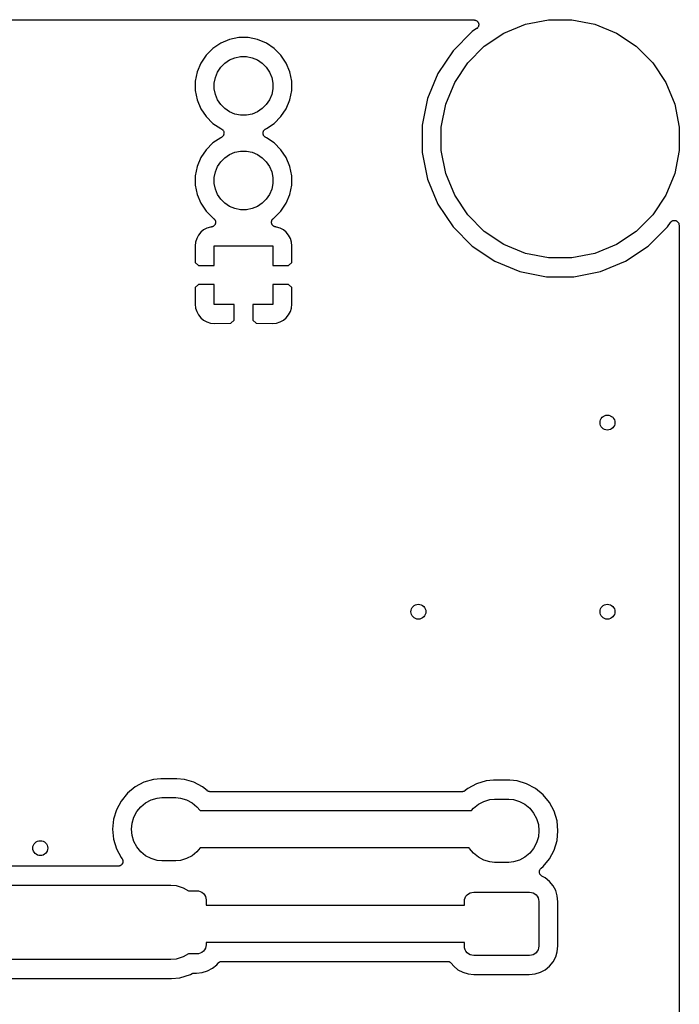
# Model space of a CAD drawing. Extents: x 0.02 to 3.88, y 0.02 to 3.88.
# Tile 21 of 21: x 3.18 to 3.88, y 2.83 to 3.88. Entities that reach past the tile are written whole.
import ezdxf

# ---------------------------------------------------------------- set-up
doc = ezdxf.new("R2010")
doc.units = 0
doc.header["$MEASUREMENT"] = 0
doc.layers.add('BLACK', color=7, linetype='CONTINUOUS')

msp = doc.modelspace()

# ---------------------------------------------------------------- linework, layer by layer
at = {"layer": 'BLACK', "linetype": 'CONTINUOUS'}
for p, q in [((0.238808, 3.87567), (3.65883, 3.87567)), ((3.65883, 3.87567), (3.65889, 3.87567)), ((3.65889, 3.87567), (3.65889, 3.87567)), ((3.65889, 3.87567), (3.65889, 3.87567)), ((3.65889, 3.87567), (3.6589, 3.87567)), ((3.6589, 3.87567), (3.65938, 3.87561)), ((3.65938, 3.87561), (3.65986, 3.87556)), ((3.65986, 3.87556), (3.65986, 3.87556)), ((3.65986, 3.87556), (3.65987, 3.87556)), ((3.65987, 3.87556), (3.66033, 3.87541)), ((3.66033, 3.87541), (3.66079, 3.87527)), ((3.66079, 3.87527), (3.66079, 3.87527)), ((3.66079, 3.87527), (3.6608, 3.87526)), ((3.6608, 3.87526), (3.66122, 3.87503)), ((3.66122, 3.87503), (3.66164, 3.8748)), ((3.66164, 3.8748), (3.66165, 3.8748)), ((3.66165, 3.8748), (3.66165, 3.87479)), ((3.66165, 3.87479), (3.66202, 3.87448)), ((3.66202, 3.87448), (3.66239, 3.87418)), ((3.66239, 3.87418), (3.6624, 3.87417)), ((3.6624, 3.87417), (3.6624, 3.87417)), ((3.6624, 3.87417), (3.66271, 3.87379)), ((3.66271, 3.87379), (3.66301, 3.87342)), ((3.66301, 3.87342), (3.66301, 3.87341)), ((3.66301, 3.87341), (3.66301, 3.87341)), ((3.66301, 3.87341), (3.66323, 3.87299)), ((3.66323, 3.87299), (3.66346, 3.87255)), ((3.71325, 3.87114), (3.73759, 3.87598)), ((3.73759, 3.87598), (3.76241, 3.87598)), ((3.76241, 3.87598), (3.78675, 3.87114)), ((3.65694, 3.86339), (3.63661, 3.84306)), ((3.66161, 3.86651), (3.65694, 3.86339)), ((3.66197, 3.86681), (3.66161, 3.86651)), ((3.66235, 3.86712), (3.66197, 3.86681)), ((3.66236, 3.86713), (3.66235, 3.86712)), ((3.66266, 3.8675), (3.66236, 3.86713)), ((3.66236, 3.86713), (3.66236, 3.86713)), ((3.66298, 3.86787), (3.66266, 3.8675)), ((3.66321, 3.86831), (3.66298, 3.86788)), ((3.66298, 3.86788), (3.66298, 3.86788)), ((3.66298, 3.86788), (3.66298, 3.86787)), ((3.66344, 3.86873), (3.66321, 3.86831)), ((3.66359, 3.86921), (3.66344, 3.86874)), ((3.66344, 3.86874), (3.66344, 3.86874)), ((3.66344, 3.86874), (3.66344, 3.86873)), ((3.66346, 3.87255), (3.66346, 3.87255)), ((3.66346, 3.87255), (3.66347, 3.87254)), ((3.66347, 3.87254), (3.6636, 3.87209)), ((3.66373, 3.86966), (3.66359, 3.86921)), ((3.6636, 3.87209), (3.66374, 3.87162)), ((3.66378, 3.87016), (3.66373, 3.86968)), ((3.66373, 3.86968), (3.66373, 3.86967)), ((3.66373, 3.86967), (3.66373, 3.86966)), ((3.66374, 3.87162), (3.66374, 3.87161)), ((3.66374, 3.87161), (3.66374, 3.87161)), ((3.66374, 3.87161), (3.66378, 3.87114)), ((3.66378, 3.87114), (3.66383, 3.87065)), ((3.66383, 3.87063), (3.66378, 3.87016)), ((3.66383, 3.87065), (3.66383, 3.87064)), ((3.66383, 3.87064), (3.66383, 3.87063)), ((3.69032, 3.86165), (3.71325, 3.87114)), ((3.78675, 3.87114), (3.80968, 3.86165)), ((3.40012, 3.85503), (3.39084, 3.85119)), ((3.40998, 3.85699), (3.40012, 3.85503)), ((3.42002, 3.85699), (3.40998, 3.85699)), ((3.42988, 3.85503), (3.42002, 3.85699)), ((3.43916, 3.85119), (3.42988, 3.85503)), ((3.66969, 3.84786), (3.69032, 3.86165)), ((3.80968, 3.86165), (3.83031, 3.84786)), ((3.38249, 3.84561), (3.37538, 3.8385)), ((3.39084, 3.85119), (3.38249, 3.84561)), ((3.44751, 3.84561), (3.43916, 3.85119)), ((3.45462, 3.8385), (3.44751, 3.84561)), ((3.63661, 3.84306), (3.62063, 3.81915)), ((3.65214, 3.83031), (3.66969, 3.84786)), ((3.83031, 3.84786), (3.84786, 3.83031)), ((3.37538, 3.8385), (3.3698, 3.83015)), ((3.39524, 3.83007), (3.40031, 3.83346)), ((3.40031, 3.83346), (3.40596, 3.8358)), ((3.40596, 3.8358), (3.41195, 3.83699)), ((3.41195, 3.83699), (3.41805, 3.83699)), ((3.41805, 3.83699), (3.42404, 3.8358)), ((3.42404, 3.8358), (3.42969, 3.83346)), ((3.42969, 3.83346), (3.43476, 3.83007)), ((3.4602, 3.83015), (3.45462, 3.8385)), ((3.36596, 3.82087), (3.364, 3.81101)), ((3.3698, 3.83015), (3.36596, 3.82087)), ((3.38752, 3.82067), (3.39092, 3.82575)), ((3.39092, 3.82575), (3.39524, 3.83007)), ((3.43476, 3.83007), (3.43908, 3.82575)), ((3.43908, 3.82575), (3.44248, 3.82067)), ((3.46404, 3.82087), (3.4602, 3.83015)), ((3.466, 3.81101), (3.46404, 3.82087)), ((3.63835, 3.80968), (3.65214, 3.83031)), ((3.84786, 3.83031), (3.86165, 3.80968)), ((3.364, 3.81101), (3.364, 3.80096)), ((3.384, 3.80904), (3.38519, 3.81503)), ((3.38519, 3.81503), (3.38752, 3.82067)), ((3.44248, 3.82067), (3.44481, 3.81503)), ((3.44481, 3.81503), (3.446, 3.80904)), ((3.466, 3.80096), (3.466, 3.81101)), ((3.62063, 3.81915), (3.60963, 3.79258)), ((3.364, 3.80096), (3.36596, 3.79111)), ((3.384, 3.80293), (3.384, 3.80904)), ((3.38519, 3.79694), (3.384, 3.80293)), ((3.446, 3.80293), (3.44481, 3.79694)), ((3.446, 3.80904), (3.446, 3.80293)), ((3.46404, 3.79111), (3.466, 3.80096)), ((3.62886, 3.78675), (3.63835, 3.80968)), ((3.86165, 3.80968), (3.87114, 3.78675)), ((3.36596, 3.79111), (3.3698, 3.78183)), ((3.38752, 3.7913), (3.38519, 3.79694)), ((3.39092, 3.78622), (3.38752, 3.7913)), ((3.44248, 3.7913), (3.43908, 3.78622)), ((3.44481, 3.79694), (3.44248, 3.7913)), ((3.4602, 3.78183), (3.46404, 3.79111)), ((3.60963, 3.79258), (3.60402, 3.76438)), ((3.3698, 3.78183), (3.37538, 3.77348)), ((3.39524, 3.78191), (3.39092, 3.78622)), ((3.40031, 3.77851), (3.39524, 3.78191)), ((3.43476, 3.78191), (3.42969, 3.77851)), ((3.43908, 3.78622), (3.43476, 3.78191)), ((3.45462, 3.77348), (3.4602, 3.78183)), ((3.62402, 3.76241), (3.62886, 3.78675)), ((3.87114, 3.78675), (3.87598, 3.76241)), ((3.37538, 3.77348), (3.38249, 3.76637)), ((3.40596, 3.77618), (3.40031, 3.77851)), ((3.41195, 3.77498), (3.40596, 3.77618)), ((3.41805, 3.77498), (3.41195, 3.77498)), ((3.42404, 3.77618), (3.41805, 3.77498)), ((3.42969, 3.77851), (3.42404, 3.77618)), ((3.44751, 3.76637), (3.45462, 3.77348)), ((3.38249, 3.76637), (3.39084, 3.76079)), ((3.39084, 3.76079), (3.39128, 3.76061)), ((3.39128, 3.76061), (3.39133, 3.76059)), ((3.39133, 3.76059), (3.39133, 3.76059)), ((3.39133, 3.76059), (3.39133, 3.76059)), ((3.39133, 3.76059), (3.39134, 3.76058)), ((3.39134, 3.76058), (3.39177, 3.76035)), ((3.39177, 3.76035), (3.39218, 3.76012)), ((3.39218, 3.76012), (3.39219, 3.76011)), ((3.39219, 3.76011), (3.3922, 3.76011)), ((3.3922, 3.76011), (3.39257, 3.7598)), ((3.39257, 3.7598), (3.39293, 3.75949)), ((3.39293, 3.75949), (3.39294, 3.75949)), ((3.39294, 3.75949), (3.39294, 3.75948)), ((3.39294, 3.75948), (3.39324, 3.75911)), ((3.39324, 3.75911), (3.39354, 3.75873)), ((3.39354, 3.75873), (3.39355, 3.75873)), ((3.39355, 3.75873), (3.39355, 3.75872)), ((3.39355, 3.75872), (3.39377, 3.7583)), ((3.43603, 3.75793), (3.43626, 3.75836)), ((3.43626, 3.75836), (3.43648, 3.75878)), ((3.43648, 3.75878), (3.43649, 3.75878)), ((3.43649, 3.75879), (3.4368, 3.75916)), ((3.43649, 3.75878), (3.43649, 3.75879)), ((3.4368, 3.75916), (3.43711, 3.75953)), ((3.43711, 3.75953), (3.43711, 3.75954)), ((3.43711, 3.75954), (3.43712, 3.75954)), ((3.43712, 3.75954), (3.4375, 3.75985)), ((3.4375, 3.75985), (3.43786, 3.76015)), ((3.43786, 3.76015), (3.43787, 3.76015)), ((3.43787, 3.76016), (3.43831, 3.76039)), ((3.43787, 3.76015), (3.43787, 3.76016)), ((3.43831, 3.76039), (3.43872, 3.76061)), ((3.43872, 3.76061), (3.43916, 3.76079)), ((3.43916, 3.76079), (3.44751, 3.76637)), ((3.60402, 3.76438), (3.60402, 3.73562)), ((3.62402, 3.73759), (3.62402, 3.76241)), ((3.87598, 3.76241), (3.87598, 3.73759)), ((3.39084, 3.75119), (3.38249, 3.74561)), ((3.39128, 3.75137), (3.39084, 3.75119)), ((3.3917, 3.75159), (3.39128, 3.75137)), ((3.39213, 3.75182), (3.3917, 3.75159)), ((3.39214, 3.75183), (3.39213, 3.75182)), ((3.39213, 3.75182), (3.39213, 3.75182)), ((3.39251, 3.75213), (3.39214, 3.75183)), ((3.39288, 3.75243), (3.39251, 3.75213)), ((3.39289, 3.75244), (3.39288, 3.75243)), ((3.3932, 3.75281), (3.39289, 3.75245)), ((3.39289, 3.75245), (3.39289, 3.75244)), ((3.39351, 3.75318), (3.3932, 3.75281)), ((3.39352, 3.7532), (3.39351, 3.75319)), ((3.39351, 3.75319), (3.39351, 3.75318)), ((3.39374, 3.75362), (3.39352, 3.7532)), ((3.39397, 3.75404), (3.39374, 3.75362)), ((3.39377, 3.7583), (3.394, 3.75787)), ((3.39398, 3.75406), (3.39397, 3.75405)), ((3.39397, 3.75405), (3.39397, 3.75404)), ((3.39412, 3.75452), (3.39398, 3.75406)), ((3.394, 3.75787), (3.394, 3.75786)), ((3.394, 3.75786), (3.394, 3.75785)), ((3.394, 3.75785), (3.39414, 3.7574)), ((3.39426, 3.75497), (3.39412, 3.75452)), ((3.39414, 3.7574), (3.39428, 3.75693)), ((3.39431, 3.75547), (3.39426, 3.75499)), ((3.39426, 3.75499), (3.39426, 3.75498)), ((3.39426, 3.75498), (3.39426, 3.75497)), ((3.39428, 3.75693), (3.39428, 3.75693)), ((3.39428, 3.75693), (3.39428, 3.75692)), ((3.39428, 3.75692), (3.39432, 3.75644)), ((3.39437, 3.75594), (3.39431, 3.75547)), ((3.39432, 3.75644), (3.39437, 3.75596)), ((3.39437, 3.75596), (3.39436, 3.75595)), ((3.39436, 3.75595), (3.39437, 3.75594)), ((3.43563, 3.75603), (3.43569, 3.75651)), ((3.43564, 3.75602), (3.43563, 3.75603)), ((3.43563, 3.75601), (3.43564, 3.75602)), ((3.43568, 3.75554), (3.43563, 3.75601)), ((3.43572, 3.75506), (3.43568, 3.75554)), ((3.43569, 3.75651), (3.43573, 3.75698)), ((3.43572, 3.75505), (3.43572, 3.75506)), ((3.43572, 3.75504), (3.43572, 3.75505)), ((3.43586, 3.75458), (3.43572, 3.75504)), ((3.43573, 3.75698), (3.43574, 3.75699)), ((3.43574, 3.757), (3.43588, 3.75746)), ((3.43574, 3.75699), (3.43574, 3.757)), ((3.436, 3.75412), (3.43586, 3.75458)), ((3.43588, 3.75746), (3.43602, 3.75792)), ((3.436, 3.75411), (3.436, 3.75412)), ((3.436, 3.75412), (3.436, 3.75412)), ((3.43622, 3.75369), (3.436, 3.75411)), ((3.43602, 3.75792), (3.43603, 3.75793)), ((3.43603, 3.75793), (3.43603, 3.75793)), ((3.43645, 3.75326), (3.43622, 3.75369)), ((3.43645, 3.75325), (3.43645, 3.75326)), ((3.43646, 3.75324), (3.43645, 3.75325)), ((3.43675, 3.75288), (3.43646, 3.75324)), ((3.43706, 3.7525), (3.43675, 3.75288)), ((3.43706, 3.75249), (3.43706, 3.7525)), ((3.43707, 3.75248), (3.43706, 3.75249)), ((3.43743, 3.75218), (3.43707, 3.75248)), ((3.4378, 3.75187), (3.43743, 3.75218)), ((3.43781, 3.75186), (3.4378, 3.75187)), ((3.43782, 3.75186), (3.43781, 3.75186)), ((3.43823, 3.75163), (3.43782, 3.75186)), ((3.43866, 3.7514), (3.43823, 3.75163)), ((3.43867, 3.75139), (3.43866, 3.7514)), ((3.43872, 3.75137), (3.43867, 3.75139)), ((3.43867, 3.75139), (3.43867, 3.75139)), ((3.43867, 3.75139), (3.43867, 3.75139)), ((3.43916, 3.75119), (3.43872, 3.75137)), ((3.44751, 3.74561), (3.43916, 3.75119)), ((3.37538, 3.7385), (3.3698, 3.73015)), ((3.38249, 3.74561), (3.37538, 3.7385)), ((3.45462, 3.7385), (3.44751, 3.74561)), ((3.4602, 3.73015), (3.45462, 3.7385)), ((3.62886, 3.71325), (3.62402, 3.73759)), ((3.87598, 3.73759), (3.87114, 3.71325)), ((3.3698, 3.73015), (3.36596, 3.72087)), ((3.39092, 3.72575), (3.39524, 3.73007)), ((3.39524, 3.73007), (3.40031, 3.73346)), ((3.40031, 3.73346), (3.40596, 3.7358)), ((3.40596, 3.7358), (3.41195, 3.73699)), ((3.41195, 3.73699), (3.41805, 3.73699)), ((3.41805, 3.73699), (3.42404, 3.7358)), ((3.42404, 3.7358), (3.42969, 3.73346)), ((3.42969, 3.73346), (3.43476, 3.73007)), ((3.43476, 3.73007), (3.43908, 3.72575)), ((3.46404, 3.72087), (3.4602, 3.73015)), ((3.60402, 3.73562), (3.60963, 3.70742)), ((3.36596, 3.72087), (3.364, 3.71101)), ((3.38519, 3.71503), (3.38752, 3.72067)), ((3.38752, 3.72067), (3.39092, 3.72575)), ((3.43908, 3.72575), (3.44248, 3.72067)), ((3.44248, 3.72067), (3.44481, 3.71503)), ((3.466, 3.71101), (3.46404, 3.72087)), ((3.364, 3.71101), (3.364, 3.70096)), ((3.384, 3.70904), (3.38519, 3.71503)), ((3.384, 3.70293), (3.384, 3.70904)), ((3.44481, 3.71503), (3.446, 3.70904)), ((3.446, 3.70904), (3.446, 3.70293)), ((3.466, 3.70096), (3.466, 3.71101)), ((3.60963, 3.70742), (3.62063, 3.68085)), ((3.63835, 3.69032), (3.62886, 3.71325)), ((3.87114, 3.71325), (3.86165, 3.69032)), ((3.364, 3.70096), (3.36596, 3.69111)), ((3.38519, 3.69694), (3.384, 3.70293)), ((3.38752, 3.6913), (3.38519, 3.69694)), ((3.44481, 3.69694), (3.44248, 3.6913)), ((3.446, 3.70293), (3.44481, 3.69694)), ((3.46404, 3.69111), (3.466, 3.70096)), ((3.36596, 3.69111), (3.3698, 3.68183)), ((3.39092, 3.68622), (3.38752, 3.6913)), ((3.39524, 3.68191), (3.39092, 3.68622)), ((3.43908, 3.68622), (3.43476, 3.68191)), ((3.44248, 3.6913), (3.43908, 3.68622)), ((3.4602, 3.68183), (3.46404, 3.69111)), ((3.65214, 3.66969), (3.63835, 3.69032)), ((3.86165, 3.69032), (3.84786, 3.66969)), ((3.3698, 3.68183), (3.37538, 3.67348)), ((3.40031, 3.67851), (3.39524, 3.68191)), ((3.40596, 3.67618), (3.40031, 3.67851)), ((3.41195, 3.67498), (3.40596, 3.67618)), ((3.42404, 3.67618), (3.41805, 3.67498)), ((3.42969, 3.67851), (3.42404, 3.67618)), ((3.43476, 3.68191), (3.42969, 3.67851)), ((3.45462, 3.67348), (3.4602, 3.68183)), ((3.62063, 3.68085), (3.63661, 3.65694)), ((3.37538, 3.67348), (3.38249, 3.66637)), ((3.38249, 3.66637), (3.38317, 3.66592)), ((3.38317, 3.66592), (3.38323, 3.66588)), ((3.38323, 3.66588), (3.38341, 3.66572)), ((3.38341, 3.66572), (3.3836, 3.66559)), ((3.3836, 3.66559), (3.38378, 3.66541)), ((3.38378, 3.66541), (3.38397, 3.66525)), ((3.38397, 3.66525), (3.38412, 3.66506)), ((3.38412, 3.66506), (3.38429, 3.66489)), ((3.38429, 3.66489), (3.38442, 3.66468)), ((3.38442, 3.66468), (3.38458, 3.66448)), ((3.41805, 3.67498), (3.41195, 3.67498)), ((3.44546, 3.66454), (3.44562, 3.66474)), ((3.44562, 3.66474), (3.44576, 3.66495)), ((3.44576, 3.66495), (3.44593, 3.66511)), ((3.44593, 3.66511), (3.44608, 3.6653)), ((3.44608, 3.6653), (3.44627, 3.66546)), ((3.44627, 3.66546), (3.44645, 3.66563)), ((3.44645, 3.66563), (3.44665, 3.66576)), ((3.44665, 3.66576), (3.44683, 3.66592)), ((3.44683, 3.66592), (3.44751, 3.66637)), ((3.44751, 3.66637), (3.45462, 3.67348)), ((3.66969, 3.65214), (3.65214, 3.66969)), ((3.84786, 3.66969), (3.83031, 3.65214)), ((3.37631, 3.65556), (3.37283, 3.6537)), ((3.38008, 3.6567), (3.37631, 3.65556)), ((3.38088, 3.65678), (3.38008, 3.6567)), ((3.38111, 3.65683), (3.38088, 3.65678)), ((3.38135, 3.65685), (3.38111, 3.65683)), ((3.38159, 3.65692), (3.38135, 3.65685)), ((3.38184, 3.65697), (3.38159, 3.65692)), ((3.38206, 3.65706), (3.38184, 3.65697)), ((3.38228, 3.65713), (3.38206, 3.65706)), ((3.38251, 3.65725), (3.38228, 3.65713)), ((3.38274, 3.65734), (3.38251, 3.65725)), ((3.38294, 3.65748), (3.38274, 3.65734)), ((3.38315, 3.65759), (3.38294, 3.65748)), ((3.38334, 3.65775), (3.38315, 3.65759)), ((3.38355, 3.65788), (3.38334, 3.65775)), ((3.38372, 3.65805), (3.38355, 3.65788)), ((3.3839, 3.6582), (3.38372, 3.65805)), ((3.38407, 3.65839), (3.3839, 3.6582)), ((3.38424, 3.65857), (3.38407, 3.65839)), ((3.38438, 3.65877), (3.38424, 3.65857)), ((3.38453, 3.65895), (3.38438, 3.65877)), ((3.38465, 3.65917), (3.38453, 3.65895)), ((3.38458, 3.66448), (3.38469, 3.66427)), ((3.38479, 3.65938), (3.38465, 3.65917)), ((3.38469, 3.66427), (3.38482, 3.66408)), ((3.38488, 3.6596), (3.38479, 3.65938)), ((3.38482, 3.66408), (3.38492, 3.66384)), ((3.38499, 3.65981), (3.38488, 3.6596)), ((3.38492, 3.66384), (3.38503, 3.66362)), ((3.38507, 3.66005), (3.38499, 3.65981)), ((3.38503, 3.66362), (3.3851, 3.66339)), ((3.38517, 3.66028), (3.38507, 3.66005)), ((3.3851, 3.66339), (3.38519, 3.66317)), ((3.38522, 3.66051), (3.38517, 3.66028)), ((3.38519, 3.66317), (3.38523, 3.66292)), ((3.38529, 3.66074), (3.38522, 3.66051)), ((3.38523, 3.66292), (3.3853, 3.66268)), ((3.38531, 3.66099), (3.38529, 3.66074)), ((3.3853, 3.66268), (3.38533, 3.66245)), ((3.38536, 3.66124), (3.38531, 3.66099)), ((3.38533, 3.66245), (3.38537, 3.66221)), ((3.38537, 3.66147), (3.38536, 3.66124)), ((3.38537, 3.66221), (3.38537, 3.66196)), ((3.38537, 3.66196), (3.38539, 3.66171)), ((3.38539, 3.66171), (3.38537, 3.66147)), ((3.44461, 3.66178), (3.44463, 3.66203)), ((3.44463, 3.66154), (3.44461, 3.66178)), ((3.44463, 3.66203), (3.44464, 3.66228)), ((3.44463, 3.66131), (3.44463, 3.66154)), ((3.44468, 3.66106), (3.44463, 3.66131)), ((3.44464, 3.66228), (3.44468, 3.66252)), ((3.44468, 3.66252), (3.44471, 3.66275)), ((3.4447, 3.66081), (3.44468, 3.66106)), ((3.44477, 3.66058), (3.4447, 3.66081)), ((3.44471, 3.66275), (3.44478, 3.66299)), ((3.44481, 3.66035), (3.44477, 3.66058)), ((3.44478, 3.66299), (3.44483, 3.66324)), ((3.44491, 3.66011), (3.44481, 3.66035)), ((3.44483, 3.66324), (3.44493, 3.66346)), ((3.44498, 3.65987), (3.44491, 3.66011)), ((3.44493, 3.66346), (3.44499, 3.66368)), ((3.44509, 3.65966), (3.44498, 3.65987)), ((3.44499, 3.66368), (3.44511, 3.66391)), ((3.44518, 3.65944), (3.44509, 3.65966)), ((3.44511, 3.66391), (3.44521, 3.66414)), ((3.44532, 3.65923), (3.44518, 3.65944)), ((3.44521, 3.66414), (3.44534, 3.66433)), ((3.44543, 3.65901), (3.44532, 3.65923)), ((3.44534, 3.66433), (3.44546, 3.66454)), ((3.44558, 3.65882), (3.44543, 3.65901)), ((3.44571, 3.65863), (3.44558, 3.65882)), ((3.44589, 3.65845), (3.44571, 3.65863)), ((3.44605, 3.65825), (3.44589, 3.65845)), ((3.44623, 3.6581), (3.44605, 3.65825)), ((3.44639, 3.65793), (3.44623, 3.6581)), ((3.4466, 3.65779), (3.44639, 3.65793)), ((3.4468, 3.65763), (3.4466, 3.65779)), ((3.447, 3.65751), (3.4468, 3.65763)), ((3.4472, 3.65738), (3.447, 3.65751)), ((3.44743, 3.65728), (3.4472, 3.65738)), ((3.44765, 3.65716), (3.44743, 3.65728)), ((3.44788, 3.65709), (3.44765, 3.65716)), ((3.4481, 3.65699), (3.44788, 3.65709)), ((3.44834, 3.65694), (3.4481, 3.65699)), ((3.44858, 3.65686), (3.44834, 3.65694)), ((3.44882, 3.65684), (3.44858, 3.65686)), ((3.44905, 3.65679), (3.44882, 3.65684)), ((3.44912, 3.65678), (3.44905, 3.65679)), ((3.44992, 3.6567), (3.44912, 3.65678)), ((3.45369, 3.65556), (3.44992, 3.6567)), ((3.45717, 3.6537), (3.45369, 3.65556)), ((3.63661, 3.65694), (3.65694, 3.63661)), ((3.84306, 3.63661), (3.86339, 3.65694)), ((3.86339, 3.65694), (3.86651, 3.66161)), ((3.86651, 3.66161), (3.86654, 3.66165)), ((3.86654, 3.66166), (3.86655, 3.66167)), ((3.86654, 3.66165), (3.86654, 3.66166)), ((3.86654, 3.66165), (3.86654, 3.66165)), ((3.86655, 3.66167), (3.86687, 3.66204)), ((3.86687, 3.66204), (3.86717, 3.6624)), ((3.86717, 3.6624), (3.86718, 3.66241)), ((3.86718, 3.66241), (3.86756, 3.66271)), ((3.86718, 3.66241), (3.86718, 3.66241)), ((3.86756, 3.66271), (3.86793, 3.66301)), ((3.86793, 3.66301), (3.86794, 3.66302)), ((3.86794, 3.66302), (3.86837, 3.66324)), ((3.86794, 3.66302), (3.86794, 3.66302)), ((3.86837, 3.66324), (3.8688, 3.66347)), ((3.8688, 3.66347), (3.8688, 3.66347)), ((3.8688, 3.66347), (3.86881, 3.66347)), ((3.86881, 3.66347), (3.86927, 3.6636)), ((3.86927, 3.6636), (3.86973, 3.66374)), ((3.86973, 3.66374), (3.86974, 3.66374)), ((3.86974, 3.66374), (3.86975, 3.66374)), ((3.86975, 3.66374), (3.87022, 3.66379)), ((3.87022, 3.66379), (3.8707, 3.66383)), ((3.8707, 3.66383), (3.87071, 3.66383)), ((3.87071, 3.66383), (3.87072, 3.66383)), ((3.87072, 3.66383), (3.87119, 3.66378)), ((3.87119, 3.66378), (3.87167, 3.66373)), ((3.87167, 3.66373), (3.87168, 3.66373)), ((3.87168, 3.66373), (3.87169, 3.66373)), ((3.87169, 3.66373), (3.87214, 3.66358)), ((3.87214, 3.66358), (3.87261, 3.66344)), ((3.87261, 3.66344), (3.87261, 3.66344)), ((3.87261, 3.66344), (3.87262, 3.66343)), ((3.87262, 3.66343), (3.87304, 3.66321)), ((3.87304, 3.66321), (3.87347, 3.66298)), ((3.87347, 3.66298), (3.87347, 3.66297)), ((3.87347, 3.66297), (3.87348, 3.66297)), ((3.87348, 3.66297), (3.87384, 3.66266)), ((3.87384, 3.66266), (3.87422, 3.66235)), ((3.87422, 3.66235), (3.87422, 3.66235)), ((3.87422, 3.66235), (3.87423, 3.66234)), ((3.87423, 3.66234), (3.87453, 3.66197)), ((3.87453, 3.66197), (3.87483, 3.6616)), ((3.87483, 3.6616), (3.87484, 3.66159)), ((3.87484, 3.66159), (3.87484, 3.66159)), ((3.87484, 3.66159), (3.87506, 3.66116)), ((3.87506, 3.66116), (3.87529, 3.66074)), ((3.87529, 3.66074), (3.87529, 3.66073)), ((3.87529, 3.66073), (3.8753, 3.66072)), ((3.8753, 3.66072), (3.87543, 3.66027)), ((3.87543, 3.66027), (3.87557, 3.6598)), ((3.87557, 3.6598), (3.87557, 3.65979)), ((3.87557, 3.65979), (3.87558, 3.65979)), ((3.87558, 3.65979), (3.87562, 3.65931)), ((3.87562, 3.65931), (3.87567, 3.65883)), ((3.87567, 3.65883), (3.87567, 0.238808)), ((3.36543, 3.64468), (3.36429, 3.64091)), ((3.36729, 3.64816), (3.36543, 3.64468)), ((3.36979, 3.6512), (3.36729, 3.64816)), ((3.37283, 3.6537), (3.36979, 3.6512)), ((3.46021, 3.6512), (3.45717, 3.6537)), ((3.46271, 3.64816), (3.46021, 3.6512)), ((3.46457, 3.64468), (3.46271, 3.64816)), ((3.46571, 3.64091), (3.46457, 3.64468)), ((3.69032, 3.63835), (3.66969, 3.65214)), ((3.83031, 3.65214), (3.80968, 3.63835)), ((3.36429, 3.64091), (3.36388, 3.63676)), ((3.36388, 3.63676), (3.36398, 3.61932)), ((3.384, 3.61599), (3.384, 3.63699)), ((3.384, 3.63699), (3.446, 3.63699)), ((3.446, 3.63699), (3.446, 3.61599)), ((3.46612, 3.63676), (3.46571, 3.64091)), ((3.46602, 3.61932), (3.46612, 3.63676)), ((3.65694, 3.63661), (3.68085, 3.62063)), ((3.71325, 3.62886), (3.69032, 3.63835)), ((3.80968, 3.63835), (3.78675, 3.62886)), ((3.81915, 3.62063), (3.84306, 3.63661)), ((3.73759, 3.62402), (3.71325, 3.62886)), ((3.76241, 3.62402), (3.73759, 3.62402)), ((3.78675, 3.62886), (3.76241, 3.62402)), ((3.36398, 3.61932), (3.36732, 3.61599)), ((3.36732, 3.61599), (3.384, 3.61599)), ((3.446, 3.61599), (3.46268, 3.61599)), ((3.46268, 3.61599), (3.46602, 3.61932)), ((3.68085, 3.62063), (3.70742, 3.60963)), ((3.79258, 3.60963), (3.81915, 3.62063)), ((3.70742, 3.60963), (3.73562, 3.60402)), ((3.73562, 3.60402), (3.76438, 3.60402)), ((3.76438, 3.60402), (3.79258, 3.60963)), ((3.36398, 3.59265), (3.36388, 3.57521)), ((3.36732, 3.59599), (3.36398, 3.59265)), ((3.384, 3.59599), (3.36732, 3.59599)), ((3.384, 3.57498), (3.384, 3.59599)), ((3.446, 3.59599), (3.446, 3.57498)), ((3.46268, 3.59599), (3.446, 3.59599)), ((3.46602, 3.59265), (3.46268, 3.59599)), ((3.46612, 3.57521), (3.46602, 3.59265)), ((3.36388, 3.57521), (3.36429, 3.57106)), ((3.36429, 3.57106), (3.36543, 3.56729)), ((3.405, 3.57498), (3.384, 3.57498)), ((3.405, 3.55831), (3.405, 3.57498)), ((3.446, 3.57498), (3.425, 3.57498)), ((3.425, 3.57498), (3.425, 3.55831)), ((3.46457, 3.56729), (3.46571, 3.57106)), ((3.46571, 3.57106), (3.46612, 3.57521)), ((3.36543, 3.56729), (3.36729, 3.56382)), ((3.36729, 3.56382), (3.36979, 3.56077)), ((3.36979, 3.56077), (3.37283, 3.55827)), ((3.45717, 3.55827), (3.46021, 3.56077)), ((3.46021, 3.56077), (3.46271, 3.56382)), ((3.46271, 3.56382), (3.46457, 3.56729)), ((3.37283, 3.55827), (3.37631, 3.55642)), ((3.37631, 3.55642), (3.38008, 3.55527)), ((3.38008, 3.55527), (3.38423, 3.55486)), ((3.38423, 3.55486), (3.40167, 3.55497)), ((3.40167, 3.55497), (3.405, 3.55831)), ((3.425, 3.55831), (3.42833, 3.55497)), ((3.42833, 3.55497), (3.44577, 3.55486)), ((3.44577, 3.55486), (3.44992, 3.55527)), ((3.44992, 3.55527), (3.45369, 3.55642)), ((3.45369, 3.55642), (3.45717, 3.55827)), ((3.31961, 3.07269), (3.30954, 3.06963)), ((3.32747, 3.07346), (3.31961, 3.07269)), ((3.34453, 3.07346), (3.32747, 3.07346)), ((3.35239, 3.07269), (3.34453, 3.07346)), ((3.36246, 3.06963), (3.35239, 3.07269)), ((3.67947, 3.07189), (3.67161, 3.07112)), ((3.69653, 3.07189), (3.67947, 3.07189)), ((3.70439, 3.07112), (3.69653, 3.07189)), ((3.30025, 3.06467), (3.29211, 3.05799)), ((3.30954, 3.06963), (3.30025, 3.06467)), ((3.37175, 3.06467), (3.36246, 3.06963)), ((3.37644, 3.06082), (3.37175, 3.06467)), ((3.37662, 3.0607), (3.37644, 3.06082)), ((3.64948, 3.06082), (3.64942, 3.06078)), ((3.65225, 3.06309), (3.64948, 3.06082)), ((3.66154, 3.06806), (3.65225, 3.06309)), ((3.67161, 3.07112), (3.66154, 3.06806)), ((3.71446, 3.06806), (3.70439, 3.07112)), ((3.72375, 3.06309), (3.71446, 3.06806)), ((3.73189, 3.05641), (3.72375, 3.06309)), ((3.29211, 3.05799), (3.28543, 3.04985)), ((3.31141, 3.04796), (3.31723, 3.05107)), ((3.31723, 3.05107), (3.32353, 3.05298)), ((3.32353, 3.05298), (3.32845, 3.05346)), ((3.32845, 3.05346), (3.34355, 3.05346)), ((3.34355, 3.05346), (3.34847, 3.05298)), ((3.34847, 3.05298), (3.35477, 3.05107)), ((3.35477, 3.05107), (3.36059, 3.04796)), ((3.37679, 3.06056), (3.37662, 3.0607)), ((3.37703, 3.06043), (3.37679, 3.06056)), ((3.37725, 3.06028), (3.37703, 3.06043)), ((3.37745, 3.06019), (3.37725, 3.06028)), ((3.37765, 3.06009), (3.37745, 3.06019)), ((3.3779, 3.06001), (3.37765, 3.06009)), ((3.37816, 3.0599), (3.3779, 3.06001)), ((3.37837, 3.05986), (3.37816, 3.0599)), ((3.37858, 3.05979), (3.37837, 3.05986)), ((3.37885, 3.05976), (3.37858, 3.05979)), ((3.37911, 3.05971), (3.37885, 3.05976)), ((3.37933, 3.05971), (3.37911, 3.05971)), ((3.37955, 3.05969), (3.37933, 3.05971)), ((3.37961, 3.05969), (3.37955, 3.05969)), ((3.6463, 3.05969), (3.37961, 3.05969)), ((3.64652, 3.05971), (3.6463, 3.05969)), ((3.64674, 3.0597), (3.64652, 3.05971)), ((3.647, 3.05975), (3.64674, 3.0597)), ((3.64728, 3.05978), (3.647, 3.05975)), ((3.64748, 3.05984), (3.64728, 3.05978)), ((3.6477, 3.05988), (3.64748, 3.05984)), ((3.64795, 3.05998), (3.6477, 3.05988)), ((3.64821, 3.06006), (3.64795, 3.05998)), ((3.6484, 3.06016), (3.64821, 3.06006)), ((3.6486, 3.06024), (3.6484, 3.06016)), ((3.64883, 3.06039), (3.6486, 3.06024)), ((3.64907, 3.06052), (3.64883, 3.06039)), ((3.64924, 3.06066), (3.64907, 3.06052)), ((3.64942, 3.06078), (3.64924, 3.06066)), ((3.66923, 3.04949), (3.67553, 3.05141)), ((3.67553, 3.05141), (3.68045, 3.05189)), ((3.68045, 3.05189), (3.69555, 3.05189)), ((3.69555, 3.05189), (3.70047, 3.05141)), ((3.70047, 3.05141), (3.70677, 3.04949)), ((3.73857, 3.04827), (3.73189, 3.05641)), ((3.28046, 3.04056), (3.2774, 3.03048)), ((3.28543, 3.04985), (3.28046, 3.04056)), ((3.30214, 3.03868), (3.30632, 3.04378)), ((3.30632, 3.04378), (3.31141, 3.04796)), ((3.36059, 3.04796), (3.36568, 3.04378)), ((3.36568, 3.04378), (3.36904, 3.03969)), ((3.65625, 3.03969), (3.65832, 3.0422)), ((3.65832, 3.0422), (3.66341, 3.04638)), ((3.66341, 3.04638), (3.66923, 3.04949)), ((3.70677, 3.04949), (3.71259, 3.04638)), ((3.71259, 3.04638), (3.71768, 3.0422)), ((3.71768, 3.0422), (3.72186, 3.03711)), ((3.74354, 3.03898), (3.73857, 3.04827)), ((3.2774, 3.03048), (3.27637, 3.02)), ((3.29711, 3.02656), (3.29903, 3.03287)), ((3.29903, 3.03287), (3.30214, 3.03868)), ((3.36904, 3.03969), (3.65625, 3.03969)), ((3.72186, 3.03711), (3.72497, 3.03129)), ((3.72497, 3.03129), (3.72689, 3.02499)), ((3.7466, 3.02891), (3.74354, 3.03898)), ((3.27637, 3.02), (3.2774, 3.00952)), ((3.29647, 3.02), (3.29711, 3.02656)), ((3.29711, 3.01344), (3.29647, 3.02)), ((3.72689, 3.02499), (3.72753, 3.01843)), ((3.74763, 3.01843), (3.7466, 3.02891)), ((3.2774, 3.00952), (3.28046, 2.99944)), ((3.29903, 3.00713), (3.29711, 3.01344)), ((3.72689, 3.01186), (3.72497, 3.00556)), ((3.72753, 3.01843), (3.72689, 3.01186)), ((3.7466, 3.00794), (3.74763, 3.01843)), ((3.28046, 2.99944), (3.28543, 2.99015)), ((3.30214, 3.00132), (3.29903, 3.00713)), ((3.30632, 2.99622), (3.30214, 3.00132)), ((3.36904, 3.00031), (3.36568, 2.99622)), ((3.65383, 3.00031), (3.36904, 3.00031)), ((3.65414, 2.99974), (3.65383, 3.00031)), ((3.65832, 2.99465), (3.65414, 2.99974)), ((3.72186, 2.99974), (3.71768, 2.99465)), ((3.72497, 3.00556), (3.72186, 2.99974)), ((3.74354, 2.99787), (3.7466, 3.00794)), ((3.28543, 2.99015), (3.28628, 2.98912)), ((3.28628, 2.98912), (3.28632, 2.98906)), ((3.28632, 2.98906), (3.28645, 2.98887)), ((3.28645, 2.98887), (3.28659, 2.98868)), ((3.28659, 2.98868), (3.28671, 2.98846)), ((3.28671, 2.98846), (3.28685, 2.98824)), ((3.28685, 2.98824), (3.28694, 2.98803)), ((3.28694, 2.98803), (3.28705, 2.98782)), ((3.31141, 2.99204), (3.30632, 2.99622)), ((3.31723, 2.98893), (3.31141, 2.99204)), ((3.32353, 2.98702), (3.31723, 2.98893)), ((3.35477, 2.98893), (3.34847, 2.98702)), ((3.36059, 2.99204), (3.35477, 2.98893)), ((3.36568, 2.99622), (3.36059, 2.99204)), ((3.66341, 2.99047), (3.65832, 2.99465)), ((3.66923, 2.98736), (3.66341, 2.99047)), ((3.71259, 2.99047), (3.70677, 2.98736)), ((3.71768, 2.99465), (3.71259, 2.99047)), ((3.73189, 2.98044), (3.73857, 2.98858)), ((3.73857, 2.98858), (3.74354, 2.99787)), ((3.28241, 2.98094), (1.72189, 2.98094)), ((3.28264, 2.98097), (3.28241, 2.98094)), ((3.28288, 2.98097), (3.28264, 2.98097)), ((3.28313, 2.98102), (3.28288, 2.98097)), ((3.28338, 2.98104), (3.28313, 2.98102)), ((3.28361, 2.98111), (3.28338, 2.98104)), ((3.28384, 2.98115), (3.28361, 2.98111)), ((3.28407, 2.98125), (3.28384, 2.98115)), ((3.28432, 2.98132), (3.28407, 2.98125)), ((3.28452, 2.98143), (3.28432, 2.98132)), ((3.28474, 2.98152), (3.28452, 2.98143)), ((3.28495, 2.98166), (3.28474, 2.98152)), ((3.28518, 2.98178), (3.28495, 2.98166)), ((3.28536, 2.98193), (3.28518, 2.98178)), ((3.28556, 2.98206), (3.28536, 2.98193)), ((3.28574, 2.98224), (3.28556, 2.98206)), ((3.28593, 2.9824), (3.28574, 2.98224)), ((3.28608, 2.98258), (3.28593, 2.9824)), ((3.28625, 2.98274), (3.28608, 2.98258)), ((3.28639, 2.98295), (3.28625, 2.98274)), ((3.28656, 2.98315), (3.28639, 2.98295)), ((3.28667, 2.98336), (3.28656, 2.98315)), ((3.2868, 2.98355), (3.28667, 2.98336)), ((3.2869, 2.98378), (3.2868, 2.98355)), ((3.28702, 2.98401), (3.2869, 2.98378)), ((3.28709, 2.98423), (3.28702, 2.98401)), ((3.28705, 2.98782), (3.28712, 2.98757)), ((3.28718, 2.98445), (3.28709, 2.98423)), ((3.28712, 2.98757), (3.28721, 2.98734)), ((3.28723, 2.9847), (3.28718, 2.98445)), ((3.28721, 2.98734), (3.28726, 2.98711)), ((3.28731, 2.98494), (3.28723, 2.9847)), ((3.28726, 2.98711), (3.28732, 2.98688)), ((3.28733, 2.98517), (3.28731, 2.98494)), ((3.28732, 2.98688), (3.28734, 2.98663)), ((3.28738, 2.9854), (3.28733, 2.98517)), ((3.28734, 2.98663), (3.28739, 2.98638)), ((3.28741, 2.98591), (3.28738, 2.98566)), ((3.28738, 2.98566), (3.28738, 2.9854)), ((3.28739, 2.98638), (3.28739, 2.98614)), ((3.28739, 2.98614), (3.28741, 2.98591)), ((3.32845, 2.98654), (3.32353, 2.98702)), ((3.34355, 2.98654), (3.32845, 2.98654)), ((3.34847, 2.98702), (3.34355, 2.98654)), ((3.67553, 2.98544), (3.66923, 2.98736)), ((3.68045, 2.98496), (3.67553, 2.98544)), ((3.69555, 2.98496), (3.68045, 2.98496)), ((3.70047, 2.98544), (3.69555, 2.98496)), ((3.70677, 2.98736), (3.70047, 2.98544)), ((3.72855, 2.97722), (3.72882, 2.97761)), ((3.72882, 2.97761), (3.72909, 2.97801)), ((3.72909, 2.97802), (3.7291, 2.97803)), ((3.72909, 2.97801), (3.72909, 2.97802)), ((3.7291, 2.97803), (3.72944, 2.97836)), ((3.72944, 2.97836), (3.72978, 2.9787)), ((3.72978, 2.9787), (3.73189, 2.98044)), ((3.72797, 2.97534), (3.72798, 2.97535)), ((3.72797, 2.97487), (3.72797, 2.97534)), ((3.72797, 2.97439), (3.72797, 2.97487)), ((3.72797, 2.97438), (3.72797, 2.97439)), ((3.72797, 2.97437), (3.72797, 2.97438)), ((3.72806, 2.9739), (3.72797, 2.97437)), ((3.72798, 2.97537), (3.72807, 2.97583)), ((3.72798, 2.97535), (3.72798, 2.97537)), ((3.72815, 2.97343), (3.72806, 2.9739)), ((3.72807, 2.97583), (3.72817, 2.9763)), ((3.72815, 2.97342), (3.72815, 2.97343)), ((3.72816, 2.97341), (3.72815, 2.97342)), ((3.72834, 2.97297), (3.72816, 2.97341)), ((3.72817, 2.97632), (3.72836, 2.97676)), ((3.72817, 2.97631), (3.72817, 2.97632)), ((3.72817, 2.9763), (3.72817, 2.97631)), ((3.72851, 2.97253), (3.72834, 2.97297)), ((3.72836, 2.97676), (3.72854, 2.9772)), ((3.72852, 2.97252), (3.72851, 2.97253)), ((3.72852, 2.9725), (3.72852, 2.97252)), ((3.72879, 2.9721), (3.72852, 2.9725)), ((3.72854, 2.9772), (3.72855, 2.97721)), ((3.72855, 2.97721), (3.72855, 2.97722)), ((3.72904, 2.97171), (3.72879, 2.9721)), ((3.72905, 2.9717), (3.72904, 2.97171)), ((3.72906, 2.97169), (3.72905, 2.9717)), ((3.7294, 2.97135), (3.72906, 2.97169)), ((3.72973, 2.97101), (3.7294, 2.97135)), ((3.72974, 2.971), (3.72973, 2.97101)), ((3.72975, 2.97099), (3.72974, 2.971)), ((3.73014, 2.97073), (3.72975, 2.97099)), ((3.73053, 2.97046), (3.73014, 2.97073)), ((3.73055, 2.97045), (3.73053, 2.97046)), ((3.73055, 2.97044), (3.73055, 2.97045)), ((3.73059, 2.97042), (3.73055, 2.97044)), ((3.73055, 2.97044), (3.73055, 2.97044)), ((3.73416, 2.96852), (3.73059, 2.97042)), ((3.7387, 2.96479), (3.73416, 2.96852)), ((1.72067, 2.96094), (3.33793, 2.96094)), ((3.33793, 2.96094), (3.34372, 2.96038)), ((3.34372, 2.96038), (3.35114, 2.95812)), ((3.35114, 2.95812), (3.35691, 2.95504)), ((3.74242, 2.96026), (3.7387, 2.96479)), ((3.74519, 2.95508), (3.74242, 2.96026)), ((3.35691, 2.95504), (3.36553, 2.95504)), ((3.36553, 2.95504), (3.36745, 2.95485)), ((3.36745, 2.95485), (3.36929, 2.95429)), ((3.36929, 2.95429), (3.371, 2.95338)), ((3.371, 2.95338), (3.37249, 2.95216)), ((3.37249, 2.95216), (3.37371, 2.95067)), ((3.37371, 2.95067), (3.37462, 2.94896)), ((3.37462, 2.94896), (3.37518, 2.94712)), ((3.37518, 2.94712), (3.37537, 2.9452)), ((3.64882, 2.94554), (3.64938, 2.94739)), ((3.64938, 2.94739), (3.65029, 2.94909)), ((3.65029, 2.94909), (3.65151, 2.95058)), ((3.65151, 2.95058), (3.653, 2.95181)), ((3.653, 2.95181), (3.65471, 2.95272)), ((3.65471, 2.95272), (3.65655, 2.95328)), ((3.65655, 2.95328), (3.65847, 2.95346)), ((3.65847, 2.95346), (3.71753, 2.95346)), ((3.71753, 2.95346), (3.71945, 2.95328)), ((3.71945, 2.95328), (3.72129, 2.95272)), ((3.72129, 2.95272), (3.723, 2.95181)), ((3.723, 2.95181), (3.72449, 2.95058)), ((3.72449, 2.95058), (3.72571, 2.94909)), ((3.72571, 2.94909), (3.72662, 2.94739)), ((3.72662, 2.94739), (3.72718, 2.94554)), ((3.74689, 2.94946), (3.74519, 2.95508)), ((3.74749, 2.94338), (3.74689, 2.94946)), ((3.37537, 2.9452), (3.37537, 2.93969)), ((3.37537, 2.93969), (3.64863, 2.93969)), ((3.64863, 2.94362), (3.64882, 2.94554)), ((3.64863, 2.93969), (3.64863, 2.94362)), ((3.72718, 2.94554), (3.72737, 2.94362)), ((3.72737, 2.94362), (3.72737, 2.89638)), ((3.74749, 2.89662), (3.74749, 2.94338)), ((3.37518, 2.89603), (3.37462, 2.89419)), ((3.37537, 2.89795), (3.37518, 2.89603)), ((3.64863, 2.90031), (3.37537, 2.90031)), ((3.37537, 2.90031), (3.37537, 2.89795)), ((3.64863, 2.89638), (3.64863, 2.90031)), ((3.64882, 2.89446), (3.64863, 2.89638)), ((3.64938, 2.89261), (3.64882, 2.89446)), ((3.72718, 2.89446), (3.72662, 2.89261)), ((3.72737, 2.89638), (3.72718, 2.89446)), ((3.74689, 2.89054), (3.74749, 2.89662)), ((3.35114, 2.88503), (3.34372, 2.88277)), ((3.35691, 2.88811), (3.35114, 2.88503)), ((3.36553, 2.88811), (3.35691, 2.88811)), ((3.36745, 2.8883), (3.36553, 2.88811)), ((3.36929, 2.88886), (3.36745, 2.8883)), ((3.371, 2.88977), (3.36929, 2.88886)), ((3.37249, 2.89099), (3.371, 2.88977)), ((3.37371, 2.89248), (3.37249, 2.89099)), ((3.37462, 2.89419), (3.37371, 2.89248)), ((3.65029, 2.89091), (3.64938, 2.89261)), ((3.65151, 2.88942), (3.65029, 2.89091)), ((3.653, 2.88819), (3.65151, 2.88942)), ((3.65471, 2.88728), (3.653, 2.88819)), ((3.65655, 2.88672), (3.65471, 2.88728)), ((3.65847, 2.88654), (3.65655, 2.88672)), ((3.71753, 2.88654), (3.65847, 2.88654)), ((3.71945, 2.88672), (3.71753, 2.88654)), ((3.72129, 2.88728), (3.71945, 2.88672)), ((3.723, 2.88819), (3.72129, 2.88728)), ((3.72449, 2.88942), (3.723, 2.88819)), ((3.72571, 2.89091), (3.72449, 2.88942)), ((3.72662, 2.89261), (3.72571, 2.89091)), ((3.74242, 2.87974), (3.74519, 2.88492)), ((3.74519, 2.88492), (3.74689, 2.89054)), ((3.33793, 2.8822), (1.73504, 2.8822)), ((3.34372, 2.88277), (3.33793, 2.8822)), ((3.38216, 2.87306), (3.3867, 2.87678)), ((3.3867, 2.87678), (3.3881, 2.87849)), ((3.3881, 2.87849), (3.38814, 2.87854)), ((3.38814, 2.87854), (3.3883, 2.87869)), ((3.3883, 2.87869), (3.38844, 2.87886)), ((3.38844, 2.87886), (3.38865, 2.87903)), ((3.38865, 2.87903), (3.38884, 2.87922)), ((3.38884, 2.87922), (3.38902, 2.87934)), ((3.38902, 2.87934), (3.38919, 2.87948)), ((3.38919, 2.87948), (3.38943, 2.87961)), ((3.38943, 2.87961), (3.38966, 2.87975)), ((3.38966, 2.87975), (3.38986, 2.87983)), ((3.38986, 2.87983), (3.39006, 2.87994)), ((3.39006, 2.87994), (3.39031, 2.88002)), ((3.39031, 2.88002), (3.39056, 2.88012)), ((3.39056, 2.88012), (3.39078, 2.88016)), ((3.39078, 2.88016), (3.39099, 2.88022)), ((3.39099, 2.88022), (3.39126, 2.88025)), ((3.39126, 2.88025), (3.39152, 2.8803)), ((3.39152, 2.8803), (3.39174, 2.88029)), ((3.39174, 2.88029), (3.39196, 2.88031)), ((3.39196, 2.88031), (3.63075, 2.88031)), ((3.63075, 2.88031), (3.63082, 2.88031)), ((3.63082, 2.88031), (3.63103, 2.88029)), ((3.63103, 2.88029), (3.63125, 2.88029)), ((3.63125, 2.88029), (3.63152, 2.88024)), ((3.63152, 2.88024), (3.63179, 2.88021)), ((3.63179, 2.88021), (3.63199, 2.88014)), ((3.63199, 2.88014), (3.63221, 2.8801)), ((3.63221, 2.8801), (3.63246, 2.87999)), ((3.63246, 2.87999), (3.63272, 2.87991)), ((3.63272, 2.87991), (3.63291, 2.8798)), ((3.63291, 2.8798), (3.63311, 2.87972)), ((3.63311, 2.87972), (3.63333, 2.87957)), ((3.63333, 2.87957), (3.63357, 2.87944)), ((3.63357, 2.87944), (3.63374, 2.8793)), ((3.63374, 2.8793), (3.63392, 2.87918)), ((3.63392, 2.87918), (3.63411, 2.87899)), ((3.63411, 2.87899), (3.63432, 2.87881)), ((3.63432, 2.87881), (3.63446, 2.87864)), ((3.63446, 2.87864), (3.63461, 2.87849)), ((3.63461, 2.87849), (3.6373, 2.87521)), ((3.6373, 2.87521), (3.64184, 2.87148)), ((3.73416, 2.87148), (3.7387, 2.87521)), ((3.7387, 2.87521), (3.74242, 2.87974)), ((3.33892, 2.8622), (3.34764, 2.86306)), ((3.34764, 2.86306), (3.35883, 2.86646)), ((3.35883, 2.86646), (3.36059, 2.8674)), ((3.36059, 2.8674), (3.36065, 2.86743)), ((3.36065, 2.86743), (3.36085, 2.86751)), ((3.36085, 2.86751), (3.36104, 2.86761)), ((3.36104, 2.86761), (3.3613, 2.86769)), ((3.3613, 2.86769), (3.36156, 2.86779)), ((3.36156, 2.86779), (3.36177, 2.86783)), ((3.36177, 2.86783), (3.36197, 2.86789)), ((3.36197, 2.86789), (3.36225, 2.86792)), ((3.36225, 2.86792), (3.36252, 2.86797)), ((3.36252, 2.86797), (3.36273, 2.86797)), ((3.36273, 2.86797), (3.36295, 2.86799)), ((3.36295, 2.86799), (3.36528, 2.86799)), ((3.36528, 2.86799), (3.37137, 2.86859)), ((3.37137, 2.86859), (3.37698, 2.87029)), ((3.37698, 2.87029), (3.38216, 2.87306)), ((3.64184, 2.87148), (3.64702, 2.86872)), ((3.64702, 2.86872), (3.65263, 2.86701)), ((3.65263, 2.86701), (3.65872, 2.86641)), ((3.65872, 2.86641), (3.71728, 2.86641)), ((3.71728, 2.86641), (3.72337, 2.86701)), ((3.72337, 2.86701), (3.72898, 2.86872)), ((3.72898, 2.86872), (3.73416, 2.87148)), ((1.7454, 2.8622), (3.33892, 2.8622))]:
    msp.add_line(p, q, dxfattribs=at)
at = {"layer": 'BLACK'}
for centre in [(3.8, 3.45), (3.6, 3.25), (3.8, 3.25), (3.2, 3)]:
    msp.add_circle(centre, 0.007874, dxfattribs=at)

doc.saveas('drawing.dxf')
